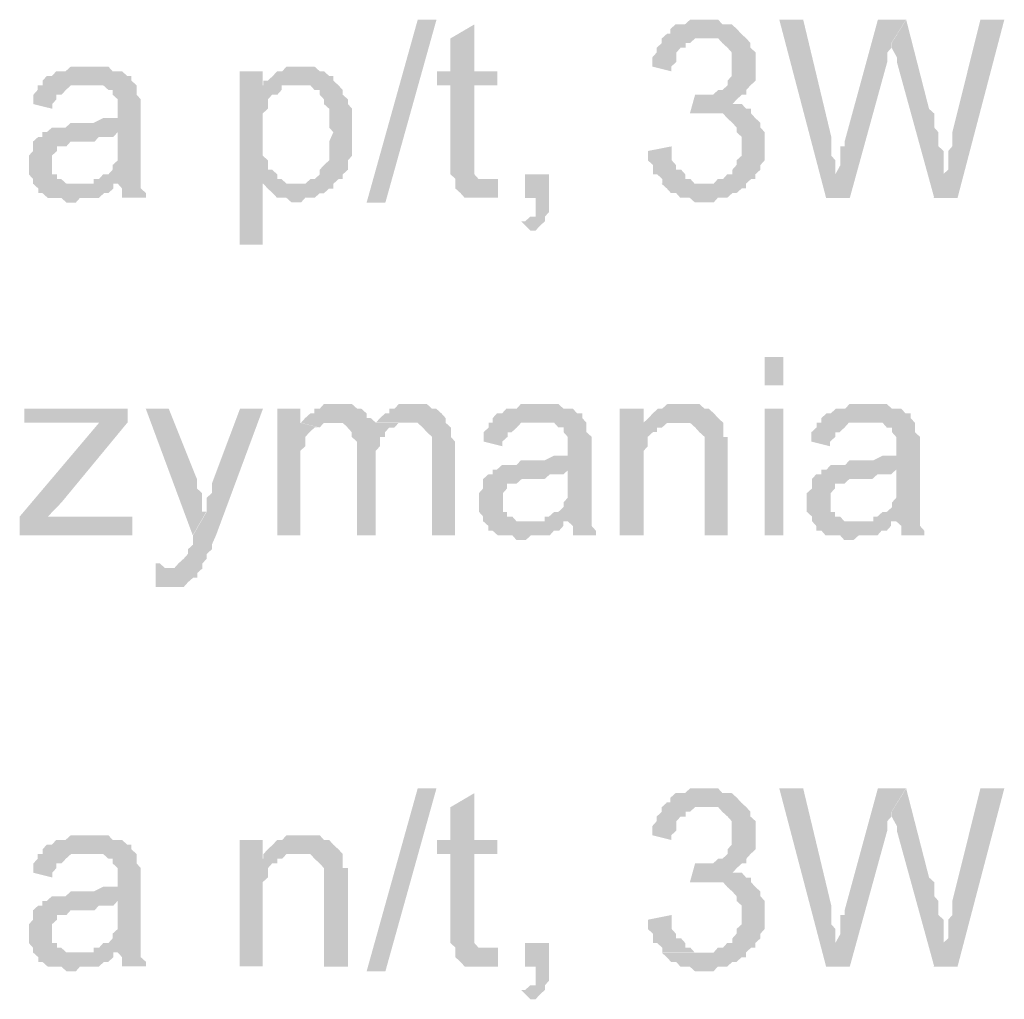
# Model space of a CAD drawing. Header units: millimetres. Extents: x -523 to 1404227, y -783705 to 1038705.
# Tile 144 of 256: x 403861 to 404750, y 233168 to 234053. Entities that reach past the tile are written whole.
import ezdxf

# ---------------------------------------------------------------- set-up
doc = ezdxf.new("R2010")
doc.units = ezdxf.units.MM
doc.linetypes.add('ACAD_ISO08W100', pattern=[36, 24, -3, 6, -3])
doc.layers.add('!!ELEKTRYKA', color=7, linetype='Continuous')

msp = doc.modelspace()

# ---------------------------------------------------------------- hatches: boundary and pattern name
at = {"layer": '!!ELEKTRYKA', "linetype": 'ACAD_ISO08W100'}
for points in [[(404272.02, 234048.39), (404250.38, 234035.69), (404250.38, 234006.06), (404238.15, 234006.06), (404238.15, 233993.36), (404250.38, 233993.36), (404250.38, 233925.62), (404250.38, 233925.62), (404250.38, 233917.15), (404250.38, 233912.92), (404255.09, 233908.68), (404284.25, 233908.68), (404280.49, 233908.68), (404275.79, 233908.68), (404275.79, 233908.68), (404272.02, 233912.92), (404272.02, 233912.92), (404272.02, 233917.15), (404272.02, 233925.62), (404272.02, 233993.36), (404292.72, 233993.36), (404292.72, 234006.06), (404272.02, 234006.06)], [(404478.99, 234052.62), (404475.23, 234052.62), (404470.54, 234052.62), (404466.78, 234052.62), (404462.08, 234048.39), (404458.32, 234048.39), (404453.63, 234048.39), (404448.93, 234044.16), (404448.93, 234039.93), (404448.93, 234039.93), (404445.17, 234039.93), (404478.99, 234035.7), (404483.69, 234035.7), (404487.45, 234035.7), (404492.15, 234035.7), (404495.9, 234031.48), (404500.6, 234027.25), (404500.6, 234027.25), (404504.36, 234023.02), (404504.36, 234018.7), (404504.36, 234014.47), (404504.36, 234010.24), (404504.36, 234010.24), (404504.36, 234006.02), (404504.36, 234001.79), (404500.6, 233997.56), (404500.6, 233993.33), (404495.9, 233989.1), (404495.9, 233989.1), (404492.15, 233989.1), (404487.45, 233984.88), (404483.69, 233984.88), (404478.99, 233984.88), (404475.23, 233984.88), (404512.82, 233984.88), (404517.51, 233984.88), (404517.51, 233989.1), (404521.27, 233993.33), (404521.27, 233993.33), (404525.97, 233997.56), (404525.97, 234001.79), (404525.97, 234006.02), (404525.97, 234010.24), (404525.97, 234014.47), (404525.97, 234018.7), (404525.97, 234023.02), (404521.27, 234027.25), (404521.27, 234031.48), (404521.27, 234031.48), (404517.51, 234035.7), (404512.82, 234039.93), (404512.82, 234039.93), (404509.06, 234044.16), (404504.36, 234048.39), (404500.6, 234048.39), (404495.9, 234048.39), (404492.15, 234052.62), (404487.45, 234052.62), (404483.69, 234052.62)], [(404568.89, 234052.6), (404547.3, 234052.6), (404589.55, 233891.67), (404598, 233912.89), (404598, 233917.11), (404598, 233921.34), (404598, 233925.56), (404594.24, 233929.79), (404594.24, 233934.01), (404594.24, 233938.24), (404594.24, 233942.46), (404594.24, 233946.78)], [(404661.67, 234052.58), (404636.32, 234052.58), (404606.29, 233942.57), (404606.29, 233942.57), (404606.29, 233938.25), (404602.53, 233938.25), (404602.53, 233934.02), (404602.53, 233925.58), (404602.53, 233921.35), (404597.84, 233912.9), (404589.39, 233891.69), (404610.98, 233891.69), (404644.77, 234014.47), (404644.77, 234014.47), (404644.77, 234018.69), (404644.77, 234022.92), (404648.53, 234027.23), (404648.53, 234031.46)], [(404661.87, 234052.61), (404648.73, 234031.41), (404648.73, 234031.41), (404648.73, 234027.19), (404648.73, 234027.19), (404653.43, 234018.74), (404653.43, 234014.52), (404687.2, 233891.7), (404695.65, 233912.9), (404695.65, 233917.12), (404695.65, 233921.35), (404695.65, 233925.57), (404695.65, 233929.79), (404695.65, 233934.01), (404690.96, 233938.33), (404690.96, 233942.55), (404690.96, 233946.77), (404690.96, 233951), (404687.2, 233955.22), (404687.2, 233959.44), (404687.2, 233967.89), (404682.51, 233972.11)], [(404750.48, 234052.59), (404728.9, 234052.59), (404703.57, 233951), (404703.57, 233942.55), (404703.57, 233938.33), (404699.82, 233934.02), (404699.82, 233929.8), (404699.82, 233925.57), (404699.82, 233921.35), (404699.82, 233917.13), (404695.13, 233912.91), (404686.69, 233891.71), (404708.26, 233891.71)], [(404445.9, 234039.92), (404441.21, 234035.69), (404441.21, 234031.47), (404436.51, 234027.24), (404436.51, 234022.91), (404432.75, 234018.69), (404432.75, 234014.46), (404432.75, 234010.23), (404449.66, 234006), (404449.66, 234010.23), (404454.36, 234014.46), (404454.36, 234018.69), (404454.36, 234022.91), (404458.12, 234027.24), (404462.82, 234027.24), (404462.82, 234031.47), (404466.57, 234031.47), (404471.27, 234035.69), (404475.03, 234035.69), (404479.73, 234035.69)], [(403924.52, 234010.27), (403919.81, 234010.27), (403916.04, 234010.27), (403911.32, 234010.27), (403907.55, 234010.27), (403902.83, 234006.03), (403899.06, 234006.03), (403894.35, 234006.03), (403890.57, 234001.78), (403885.86, 234001.78), (403882.09, 233997.54), (403882.09, 233993.39), (403919.81, 233993.39), (403924.52, 233993.39), (403928.29, 233993.39), (403933.01, 233993.39), (403936.78, 233993.39), (403941.5, 233989.15), (403945.27, 233989.15), (403945.27, 233984.9), (403945.27, 233984.9), (403949.98, 233980.66), (403949.98, 233976.42), (403949.98, 233972.17), (403949.98, 233972.17), (403949.98, 233963.69), (403945.27, 233963.69), (403941.5, 233963.69), (403941.5, 233963.69), (403936.78, 233963.69), (403928.29, 233959.44), (403924.52, 233959.44), (403919.81, 233959.44), (403916.04, 233959.44), (403907.55, 233959.44), (403902.83, 233955.2), (403899.06, 233955.2), (403899.06, 233955.2), (403894.35, 233955.2), (403890.57, 233955.2), (403885.86, 233951.05), (403949.98, 233951.05), (403949.98, 233942.56), (403949.98, 233938.32), (403949.98, 233934.08), (403949.98, 233929.83), (403949.98, 233925.59), (403945.27, 233921.35), (403945.27, 233921.35), (403945.27, 233917.1), (403941.5, 233912.95), (403936.78, 233912.95), (403933.01, 233908.71), (403928.29, 233908.71), (403928.29, 233904.47), (403949.98, 233904.47), (403949.98, 233904.47), (403953.76, 233900.22), (403953.76, 233895.98), (403953.76, 233891.74), (403975.44, 233891.74), (403975.44, 233891.74), (403975.44, 233895.98), (403970.73, 233900.22), (403970.73, 233904.47), (403970.73, 233908.71), (403970.73, 233908.71), (403970.73, 233912.95), (403970.73, 233917.1), (403970.73, 233921.35), (403970.73, 233925.59), (403970.73, 233934.08), (403970.73, 233938.32), (403970.73, 233967.93), (403970.73, 233967.93), (403970.73, 233972.17), (403970.73, 233976.42), (403970.73, 233980.66), (403966.96, 233984.9), (403966.96, 233984.9), (403966.96, 233989.15), (403966.96, 233993.39), (403962.24, 233997.54), (403962.24, 234001.78), (403958.47, 234001.78), (403953.76, 234006.03), (403949.98, 234006.03), (403945.27, 234006.03), (403941.5, 234010.27), (403936.78, 234010.27), (403933.01, 234010.27), (403928.29, 234010.27)], [(404115.42, 234010.23), (404110.71, 234010.23), (404106.94, 234010.23), (404102.23, 234010.23), (404098.46, 234005.99), (404093.76, 234005.99), (404093.76, 234005.99), (404089.99, 234001.75), (404085.28, 233997.52), (404081.51, 233997.52), (404110.71, 233993.28), (404115.42, 233993.28), (404119.18, 233993.28), (404123.89, 233993.28), (404127.66, 233989.04), (404132.37, 233989.04), (404132.37, 233984.8), (404136.14, 233980.66), (404136.14, 233976.42), (404140.84, 233972.18), (404140.84, 233972.18), (404140.84, 233963.71), (404140.84, 233959.47), (404140.84, 233955.23), (404144.61, 233950.99), (404144.61, 233950.99), (404140.84, 233942.52), (404140.84, 233938.28), (404140.84, 233934.04), (404140.84, 233929.8), (404140.84, 233925.56), (404136.14, 233921.33), (404136.14, 233921.33), (404132.37, 233917.09), (404132.37, 233912.85), (404127.66, 233908.61), (404123.89, 233908.61), (404119.18, 233904.37), (404115.42, 233904.37), (404110.71, 233904.37), (404081.51, 233904.37), (404085.28, 233900.14), (404085.28, 233900.14), (404089.99, 233895.9), (404093.76, 233891.75), (404093.76, 233891.75), (404098.46, 233891.75), (404102.23, 233891.75), (404106.94, 233887.52), (404110.71, 233887.52), (404110.71, 233887.52), (404115.42, 233887.52), (404119.18, 233891.75), (404123.89, 233891.75), (404127.66, 233891.75), (404132.37, 233895.9), (404136.14, 233895.9), (404140.84, 233900.14), (404144.61, 233900.14), (404144.61, 233904.37), (404149.32, 233908.61), (404153.09, 233908.61), (404153.09, 233912.85), (404157.8, 233917.09), (404157.8, 233921.33), (404157.8, 233925.56), (404161.56, 233929.8), (404161.56, 233934.04), (404161.56, 233938.28), (404161.56, 233942.52), (404161.56, 233946.75), (404161.56, 233950.99), (404161.56, 233950.99), (404161.56, 233955.23), (404161.56, 233959.47), (404161.56, 233963.71), (404161.56, 233967.94), (404161.56, 233972.18), (404157.8, 233976.42), (404157.8, 233980.66), (404157.8, 233980.66), (404153.09, 233984.8), (404153.09, 233989.04), (404149.32, 233993.28), (404144.61, 233997.52), (404144.61, 234001.75), (404140.84, 234001.75), (404140.84, 234001.75), (404136.14, 234005.99), (404132.37, 234005.99), (404127.66, 234010.23), (404123.89, 234010.23), (404119.18, 234010.23)], [(404080.84, 234006.01), (404060.12, 234006.01), (404060.12, 233849.37), (404080.84, 233849.37), (404080.84, 233904.47), (404110.98, 233904.47), (404106.27, 233904.47), (404102.51, 233904.47), (404097.8, 233908.62), (404094.03, 233908.62), (404094.03, 233912.85), (404089.32, 233917.09), (404085.55, 233917.09), (404085.55, 233921.33), (404085.55, 233925.57), (404080.84, 233929.81), (404080.84, 233934.05), (404080.84, 233938.29), (404080.84, 233942.52), (404080.84, 233951), (404080.84, 233951), (404080.84, 233955.24), (404080.84, 233959.48), (404080.84, 233963.72), (404080.84, 233967.96), (404085.55, 233972.19), (404085.55, 233976.43), (404085.55, 233980.67), (404089.32, 233984.82), (404094.03, 233984.82), (404097.8, 233989.05), (404097.8, 233993.29), (404080.84, 233993.29)], [(403882.29, 233993.38), (403877.58, 233993.38), (403877.58, 233989.13), (403873.81, 233984.89), (403873.81, 233980.65), (403873.81, 233976.4), (403890.78, 233972.16), (403890.78, 233976.4), (403894.55, 233980.65), (403894.55, 233984.89), (403899.27, 233984.89), (403903.04, 233989.13), (403903.04, 233989.13), (403907.76, 233993.38), (403911.53, 233993.38), (403916.24, 233993.38), (403920.02, 233993.38)], [(404081.51, 233997.52), (404081.51, 233993.28), (404098.46, 233993.28), (404102.23, 233993.28), (404106.94, 233993.28), (404110.71, 233993.28)], [(404471.26, 233984.85), (404466.56, 233967.94), (404471.26, 233967.94), (404475.02, 233967.94), (404479.71, 233967.94), (404483.47, 233967.94), (404521.99, 233972.17), (404517.29, 233972.17), (404513.53, 233976.4), (404508.83, 233976.4), (404505.08, 233976.4), (404508.83, 233980.63), (404513.53, 233984.85), (404475.02, 233984.85)], [(404521.83, 233972.19), (404483.31, 233967.96), (404483.31, 233967.96), (404488.01, 233967.96), (404491.77, 233967.96), (404496.46, 233967.96), (404500.22, 233963.73), (404504.92, 233959.5), (404504.92, 233959.5), (404508.68, 233955.27), (404508.68, 233951.05), (404513.38, 233946.72), (404513.38, 233942.5), (404513.38, 233938.27), (404513.38, 233938.27), (404513.38, 233934.04), (404513.38, 233929.81), (404508.68, 233925.58), (404508.68, 233921.36), (404504.92, 233917.13), (404504.92, 233912.9), (404500.22, 233912.9), (404496.46, 233908.67), (404491.77, 233908.67), (404488.01, 233904.44), (404483.31, 233904.44), (404479.55, 233904.44), (404441.03, 233904.44), (404445.73, 233900.22), (404445.73, 233900.22), (404449.49, 233895.99), (404454.18, 233895.99), (404457.94, 233891.76), (404462.64, 233891.76), (404466.4, 233891.76), (404471.1, 233887.53), (404474.85, 233887.53), (404479.55, 233887.53), (404483.31, 233887.53), (404488.01, 233887.53), (404491.77, 233891.76), (404496.46, 233891.76), (404500.22, 233891.76), (404504.92, 233895.99), (404508.68, 233895.99), (404513.38, 233900.22), (404517.13, 233900.22), (404517.13, 233904.44), (404517.13, 233904.44), (404521.83, 233908.67), (404525.59, 233908.67), (404525.59, 233912.9), (404530.29, 233917.13), (404530.29, 233921.36), (404534.05, 233925.58), (404534.05, 233929.81), (404534.05, 233934.04), (404534.05, 233938.27), (404534.05, 233938.27), (404534.05, 233946.72), (404534.05, 233951.05), (404530.29, 233955.27), (404530.29, 233959.5), (404530.29, 233959.5), (404525.59, 233963.73), (404525.59, 233963.73), (404521.83, 233967.96)], [(403886.64, 233951.03), (403881.93, 233951.03), (403881.93, 233946.78), (403878.15, 233946.78), (403873.44, 233942.54), (403873.44, 233938.29), (403873.44, 233934.05), (403869.67, 233929.81), (403869.67, 233925.56), (403869.67, 233921.32), (403869.67, 233921.32), (403869.67, 233917.17), (403869.67, 233912.93), (403873.44, 233908.68), (403873.44, 233904.44), (403878.15, 233900.19), (403878.15, 233900.19), (403878.15, 233895.95), (403881.93, 233895.95), (403886.64, 233891.71), (403890.41, 233891.71), (403895.13, 233891.71), (403898.9, 233891.71), (403903.62, 233887.46), (403907.39, 233887.46), (403912.11, 233887.46), (403915.88, 233891.71), (403920.59, 233891.71), (403924.37, 233891.71), (403929.08, 233891.71), (403932.85, 233891.71), (403937.57, 233895.95), (403941.34, 233895.95), (403946.06, 233900.19), (403946.06, 233904.44), (403912.11, 233904.44), (403912.11, 233904.44), (403907.39, 233904.44), (403903.62, 233904.44), (403898.9, 233908.68), (403895.13, 233908.68), (403895.13, 233912.93), (403890.41, 233912.93), (403890.41, 233917.17), (403890.41, 233921.32), (403890.41, 233925.56), (403890.41, 233929.81), (403895.13, 233934.05), (403895.13, 233934.05), (403895.13, 233938.29), (403898.9, 233938.29), (403903.62, 233938.29), (403907.39, 233942.54), (403912.11, 233942.54), (403915.88, 233942.54), (403920.59, 233942.54), (403924.37, 233942.54), (403929.08, 233942.54), (403932.85, 233946.78), (403937.57, 233946.78), (403941.34, 233946.78), (403946.06, 233946.78), (403949.83, 233951.03)], [(404450.22, 233938.25), (404428.61, 233934.02), (404428.61, 233929.79), (404428.61, 233925.56), (404433.31, 233921.34), (404433.31, 233917.11), (404433.31, 233912.88), (404437.07, 233912.88), (404441.76, 233908.65), (404441.76, 233904.42), (404479.35, 233904.42), (404475.59, 233904.42), (404470.89, 233904.42), (404467.13, 233908.65), (404462.44, 233908.65), (404462.44, 233912.88), (404462.44, 233912.88), (404458.68, 233917.11), (404453.98, 233917.11), (404453.98, 233921.34), (404450.22, 233925.56), (404450.22, 233929.79)], [(404339.45, 233912.87), (404317.82, 233912.87), (404317.82, 233891.71), (404327.22, 233891.71), (404327.22, 233887.48), (404327.22, 233883.25), (404327.22, 233879.01), (404327.22, 233874.78), (404322.52, 233874.78), (404317.82, 233870.55), (404314.06, 233870.55), (404322.52, 233862.09), (404322.52, 233862.09), (404327.22, 233862.09), (404330.99, 233866.32), (404330.99, 233866.32), (404335.69, 233870.55), (404335.69, 233874.78), (404339.45, 233879.01), (404339.45, 233883.25), (404339.45, 233887.48), (404339.45, 233891.71)], [(404293.28, 233908.71), (404288.58, 233908.71), (404284.82, 233908.71), (404254.72, 233908.71), (404254.72, 233904.48), (404254.72, 233904.48), (404254.72, 233900.25), (404259.42, 233896.01), (404263.18, 233891.78), (404267.89, 233891.78), (404267.89, 233891.78), (404276.35, 233891.78), (404280.11, 233891.78), (404280.11, 233891.78), (404284.82, 233891.78), (404288.58, 233891.78), (404293.28, 233891.78)], [(403958.89, 233701.19), (403865.53, 233701.19), (403865.53, 233688.55), (403911.74, 233688.55), (403916.45, 233688.55), (403920.23, 233688.55), (403924.94, 233688.55), (403928.71, 233688.55), (403933.43, 233688.55), (403958.89, 233688.55)], [(403995.98, 233701.25), (403975.24, 233701.25), (404017.65, 233586.93), (404029.91, 233608.14), (404026.14, 233608.14), (404026.14, 233616.52), (404026.14, 233620.76), (404026.14, 233625), (404021.42, 233629.25), (404021.42, 233633.49), (404021.42, 233637.73)], [(404081.07, 233701.26), (404060.34, 233701.26), (404034.9, 233633.51), (404034.9, 233633.51), (404034.9, 233629.27), (404034.9, 233625.03), (404030.19, 233620.79), (404030.19, 233616.55), (404030.19, 233612.3), (404030.19, 233608.06), (404017.94, 233586.96), (404017.94, 233586.96), (404017.94, 233582.72), (404017.94, 233578.48), (404013.23, 233574.24), (404013.23, 233569.99), (404009.46, 233565.75), (404009.46, 233565.75), (404009.46, 233565.75), (404004.75, 233561.51), (404004.75, 233561.51), (404000.98, 233557.27), (403992.5, 233557.27), (404026.42, 233557.27), (404026.42, 233561.51), (404026.42, 233561.51), (404030.19, 233565.75), (404030.19, 233569.99), (404034.9, 233574.24), (404034.9, 233578.48), (404038.67, 233586.96)], [(404114.65, 233701.18), (404093.93, 233701.18), (404093.93, 233586.95), (404114.65, 233586.95), (404114.65, 233646.19), (404114.65, 233650.42), (404114.65, 233654.66), (404114.65, 233658.9), (404114.65, 233663.14), (404119.36, 233667.37), (404119.36, 233671.61), (404119.36, 233675.85), (404123.13, 233680.09), (404123.13, 233680.09), (404127.83, 233684.33), (404131.6, 233684.33), (404114.65, 233688.56)], [(404149.22, 233705.44), (404144.51, 233705.44), (404140.75, 233705.44), (404136.04, 233705.44), (404132.27, 233701.21), (404127.57, 233701.21), (404127.57, 233696.97), (404123.8, 233696.97), (404119.09, 233692.73), (404115.33, 233688.5), (404144.51, 233688.5), (404144.51, 233688.5), (404149.22, 233688.5), (404152.99, 233688.5), (404157.7, 233684.26), (404183.12, 233684.26), (404183.12, 233688.5), (404178.41, 233692.73), (404174.64, 233692.73), (404174.64, 233696.97), (404169.94, 233701.21), (404169.94, 233701.21), (404166.17, 233701.21), (404161.46, 233705.44), (404157.7, 233705.44), (404152.99, 233705.44)], [(404216.83, 233705.48), (404212.13, 233705.48), (404208.36, 233705.48), (404203.66, 233705.48), (404199.89, 233701.24), (404195.19, 233701.24), (404195.19, 233697.01), (404191.42, 233697.01), (404186.71, 233692.77), (404182.95, 233688.54), (404212.13, 233688.54), (404216.83, 233688.54), (404220.6, 233688.54), (404225.3, 233684.3), (404225.3, 233684.3), (404229.07, 233680.07), (404233.77, 233675.83), (404233.77, 233675.83), (404233.77, 233671.6), (404233.77, 233667.36), (404233.77, 233658.89), (404233.77, 233586.89), (404254.48, 233586.89), (404254.48, 233667.36), (404254.48, 233667.36), (404254.48, 233671.6), (404250.71, 233675.83), (404250.71, 233684.3), (404250.71, 233684.3), (404246.01, 233688.54), (404246.01, 233692.77), (404242.24, 233697.01), (404242.24, 233697.01), (404237.54, 233701.24), (404233.77, 233701.24), (404229.07, 233705.48), (404225.3, 233705.48), (404220.6, 233705.48)], [(404330.85, 233705.49), (404327.09, 233705.49), (404322.39, 233705.49), (404318.62, 233705.49), (404313.92, 233705.49), (404310.16, 233701.26), (404305.46, 233701.26), (404300.75, 233701.26), (404296.99, 233697.02), (404292.29, 233697.02), (404288.53, 233692.79), (404288.53, 233688.56), (404327.09, 233688.56), (404330.85, 233688.56), (404335.55, 233688.56), (404339.31, 233688.56), (404344.02, 233688.56), (404347.78, 233684.33), (404352.48, 233684.33), (404352.48, 233680.09), (404352.48, 233680.09), (404356.24, 233675.86), (404356.24, 233671.63), (404356.24, 233667.4), (404356.24, 233667.4), (404356.24, 233658.93), (404352.48, 233658.93), (404347.78, 233658.93), (404347.78, 233658.93), (404344.02, 233658.93), (404335.55, 233654.7), (404330.85, 233654.7), (404327.09, 233654.7), (404322.39, 233654.7), (404313.92, 233654.7), (404310.16, 233650.47), (404305.46, 233650.47), (404305.46, 233650.47), (404300.75, 233650.47), (404296.99, 233650.47), (404292.29, 233646.24), (404356.24, 233646.24), (404356.24, 233637.77), (404356.24, 233633.54), (404356.24, 233629.31), (404356.24, 233625.07), (404356.24, 233620.84), (404352.48, 233616.61), (404352.48, 233616.61), (404352.48, 233612.38), (404347.78, 233608.05), (404344.02, 233608.05), (404339.31, 233603.82), (404335.55, 233603.82), (404335.55, 233599.59), (404356.24, 233599.59), (404356.24, 233599.59), (404360.95, 233595.35), (404360.95, 233591.12), (404360.95, 233586.89), (404381.64, 233586.89), (404381.64, 233586.89), (404381.64, 233591.12), (404377.88, 233595.35), (404377.88, 233599.59), (404377.88, 233603.82), (404377.88, 233603.82), (404377.88, 233608.05), (404377.88, 233612.38), (404377.88, 233616.61), (404377.88, 233620.84), (404377.88, 233629.31), (404377.88, 233633.54), (404377.88, 233663.17), (404377.88, 233663.17), (404377.88, 233667.4), (404377.88, 233671.63), (404377.88, 233675.86), (404373.17, 233680.09), (404373.17, 233680.09), (404373.17, 233684.33), (404373.17, 233688.56), (404369.41, 233692.79), (404369.41, 233697.02), (404364.71, 233697.02), (404360.95, 233701.26), (404356.24, 233701.26), (404352.48, 233701.26), (404347.78, 233705.49), (404344.02, 233705.49), (404339.31, 233705.49), (404335.55, 233705.49)], [(404424.69, 233701.24), (404403.08, 233701.24), (404403.08, 233586.96), (404424.69, 233586.96), (404424.69, 233650.4), (404424.69, 233654.63), (404424.69, 233658.85), (404424.69, 233663.08), (404428.45, 233667.31), (404428.45, 233671.54), (404428.45, 233675.77), (404433.15, 233680.09), (404433.15, 233680.09), (404436.91, 233680.09), (404436.91, 233684.32), (404441.61, 233684.32), (404424.69, 233684.32)], [(404458.3, 233705.39), (404458.3, 233705.39), (404454.54, 233705.39), (404449.84, 233705.39), (404446.08, 233705.39), (404441.38, 233701.16), (404437.62, 233701.16), (404432.92, 233696.94), (404432.92, 233696.94), (404429.17, 233692.71), (404424.47, 233688.48), (404454.54, 233688.48), (404458.3, 233688.48), (404462.99, 233688.48), (404466.75, 233688.48), (404471.45, 233684.25), (404471.45, 233684.25), (404475.21, 233680.02), (404479.91, 233675.79), (404479.91, 233675.79), (404479.91, 233671.57), (404479.91, 233667.34), (404479.91, 233663.11), (404479.91, 233658.88), (404479.91, 233586.9), (404500.58, 233586.9), (404500.58, 233658.88), (404500.58, 233658.88), (404500.58, 233667.34), (404500.58, 233671.57), (404500.58, 233675.79), (404496.82, 233675.79), (404496.82, 233680.02), (404496.82, 233684.25), (404496.82, 233688.48), (404492.12, 233692.71), (404492.12, 233692.71), (404488.37, 233696.94), (404483.67, 233701.16), (404479.91, 233701.16), (404479.91, 233701.16), (404475.21, 233705.39), (404471.45, 233705.39), (404462.99, 233705.39)], [(404627.49, 233705.45), (404623.74, 233705.45), (404619.04, 233705.45), (404615.29, 233705.45), (404610.59, 233705.45), (404606.84, 233701.23), (404602.15, 233701.23), (404598.39, 233701.23), (404593.7, 233697), (404589.94, 233697), (404585.25, 233692.78), (404585.25, 233688.55), (404623.74, 233688.55), (404627.49, 233688.55), (404632.18, 233688.55), (404635.94, 233688.55), (404640.63, 233688.55), (404644.39, 233684.24), (404649.08, 233684.24), (404649.08, 233680.01), (404649.08, 233680.01), (404652.83, 233675.79), (404652.83, 233671.56), (404652.83, 233667.34), (404652.83, 233667.34), (404652.83, 233658.89), (404649.08, 233658.89), (404644.39, 233658.89), (404644.39, 233658.89), (404640.63, 233658.89), (404632.18, 233654.67), (404627.49, 233654.67), (404623.74, 233654.67), (404619.04, 233654.67), (404610.59, 233654.67), (404606.84, 233650.44), (404602.15, 233650.44), (404602.15, 233650.44), (404598.39, 233650.44), (404593.7, 233650.44), (404589.94, 233646.22), (404652.83, 233646.22), (404652.83, 233637.68), (404652.83, 233633.45), (404652.83, 233629.23), (404652.83, 233625), (404652.83, 233620.78), (404649.08, 233616.56), (404649.08, 233616.56), (404649.08, 233612.33), (404644.39, 233608.11), (404640.63, 233608.11), (404635.94, 233603.88), (404632.18, 233603.88), (404632.18, 233599.57), (404652.83, 233599.57), (404652.83, 233599.57), (404657.53, 233595.34), (404657.53, 233591.12), (404657.53, 233586.89), (404678.18, 233586.89), (404678.18, 233586.89), (404678.18, 233591.12), (404674.42, 233595.34), (404674.42, 233599.57), (404674.42, 233603.88), (404674.42, 233603.88), (404674.42, 233608.11), (404674.42, 233612.33), (404674.42, 233616.56), (404674.42, 233620.78), (404674.42, 233629.23), (404674.42, 233633.45), (404674.42, 233663.12), (404674.42, 233663.12), (404674.42, 233667.34), (404674.42, 233671.56), (404674.42, 233675.79), (404669.73, 233680.01), (404669.73, 233680.01), (404669.73, 233684.24), (404669.73, 233688.55), (404665.98, 233692.78), (404665.98, 233697), (404661.28, 233697), (404657.53, 233701.23), (404652.83, 233701.23), (404649.08, 233701.23), (404644.39, 233705.45), (404640.63, 233705.45), (404635.94, 233705.45), (404632.18, 233705.45)], [(403958.53, 233688.54), (403933.06, 233688.54), (403861.39, 233603.85), (403861.39, 233586.87), (403886.85, 233603.85), (403899.11, 233616.58)], [(404115.33, 233688.5), (404115.33, 233688.5), (404132.27, 233684.26), (404136.04, 233688.5), (404140.75, 233688.5), (404144.51, 233688.5)], [(404182.83, 233688.5), (404182.83, 233684.26), (404157.42, 233684.26), (404161.18, 233680.03), (404161.18, 233680.03), (404161.18, 233675.79), (404165.89, 233671.55), (404165.89, 233667.32), (404165.89, 233663.08), (404165.89, 233586.93), (404182.83, 233586.93), (404182.83, 233654.7), (404182.83, 233654.7), (404182.83, 233663.08), (404186.6, 233667.32), (404186.6, 233671.55), (404186.6, 233675.79), (404191.31, 233675.79), (404191.31, 233680.03), (404191.31, 233680.03), (404195.07, 233684.26), (404199.78, 233684.26), (404203.54, 233688.5), (404208.25, 233688.5), (404212.01, 233688.5)], [(404288.71, 233688.53), (404284.95, 233688.53), (404284.95, 233684.3), (404280.25, 233680.07), (404280.25, 233675.83), (404280.25, 233671.6), (404297.18, 233667.37), (404297.18, 233671.6), (404301.88, 233675.83), (404301.88, 233680.07), (404305.64, 233680.07), (404310.34, 233684.3), (404310.34, 233684.3), (404314.11, 233688.53), (404318.81, 233688.53), (404322.57, 233688.53), (404327.27, 233688.53)], [(404424.47, 233688.48), (404424.47, 233684.25), (404441.38, 233684.25), (404446.08, 233688.48), (404449.84, 233688.48), (404454.54, 233688.48)], [(404584.73, 233688.57), (404580.97, 233688.57), (404580.97, 233684.35), (404576.28, 233680.03), (404576.28, 233675.81), (404576.28, 233671.58), (404593.18, 233667.36), (404593.18, 233671.58), (404597.87, 233675.81), (404597.87, 233680.03), (404601.63, 233680.03), (404606.32, 233684.35), (404606.32, 233684.35), (404610.07, 233688.57), (404614.77, 233688.57), (404618.52, 233688.57), (404623.22, 233688.57)], [(404293.04, 233646.19), (404288.33, 233646.19), (404288.33, 233641.96), (404284.57, 233641.96), (404279.87, 233637.73), (404279.87, 233633.49), (404279.87, 233629.26), (404276.11, 233625.03), (404276.11, 233620.8), (404276.11, 233616.56), (404276.11, 233616.56), (404276.11, 233612.33), (404276.11, 233608.1), (404279.87, 233603.87), (404279.87, 233599.63), (404284.57, 233595.4), (404284.57, 233595.4), (404284.57, 233591.17), (404288.33, 233591.17), (404293.04, 233586.94), (404297.74, 233586.94), (404301.5, 233586.94), (404306.21, 233586.94), (404309.97, 233582.7), (404314.67, 233582.7), (404318.43, 233582.7), (404323.14, 233586.94), (404326.9, 233586.94), (404331.6, 233586.94), (404335.36, 233586.94), (404340.07, 233586.94), (404343.83, 233591.17), (404348.53, 233591.17), (404352.29, 233595.4), (404352.29, 233599.63), (404318.43, 233599.63), (404318.43, 233599.63), (404314.67, 233599.63), (404309.97, 233599.63), (404306.21, 233603.87), (404301.5, 233603.87), (404301.5, 233608.1), (404297.74, 233608.1), (404297.74, 233612.33), (404297.74, 233616.56), (404297.74, 233620.8), (404297.74, 233625.03), (404301.5, 233629.26), (404301.5, 233629.26), (404301.5, 233633.49), (404306.21, 233633.49), (404309.97, 233633.49), (404314.67, 233637.73), (404318.43, 233637.73), (404323.14, 233637.73), (404326.9, 233637.73), (404331.6, 233637.73), (404335.36, 233637.73), (404340.07, 233641.96), (404343.83, 233641.96), (404348.53, 233641.96), (404352.29, 233641.96), (404357, 233646.19)], [(404589.04, 233646.22), (404585.28, 233646.22), (404585.28, 233642), (404580.59, 233642), (404576.83, 233637.77), (404576.83, 233633.46), (404576.83, 233629.23), (404572.14, 233625.01), (404572.14, 233620.78), (404572.14, 233616.56), (404572.14, 233616.56), (404572.14, 233612.33), (404572.14, 233608.11), (404576.83, 233603.88), (404576.83, 233599.66), (404580.59, 233595.44), (404580.59, 233595.44), (404580.59, 233591.21), (404585.28, 233591.21), (404589.04, 233586.89), (404593.73, 233586.89), (404597.49, 233586.89), (404602.18, 233586.89), (404605.93, 233582.67), (404610.63, 233582.67), (404614.38, 233582.67), (404619.08, 233586.89), (404622.83, 233586.89), (404627.53, 233586.89), (404631.28, 233586.89), (404635.97, 233586.89), (404639.73, 233591.21), (404644.42, 233591.21), (404648.18, 233595.44), (404648.18, 233599.66), (404614.38, 233599.66), (404614.38, 233599.66), (404610.63, 233599.66), (404605.93, 233599.66), (404602.18, 233603.88), (404597.49, 233603.88), (404597.49, 233608.11), (404593.73, 233608.11), (404593.73, 233612.33), (404593.73, 233616.56), (404593.73, 233620.78), (404593.73, 233625.01), (404597.49, 233629.23), (404597.49, 233629.23), (404597.49, 233633.46), (404602.18, 233633.46), (404605.93, 233633.46), (404610.63, 233637.77), (404614.38, 233637.77), (404619.08, 233637.77), (404622.83, 233637.77), (404627.53, 233637.77), (404631.28, 233637.77), (404635.97, 233642), (404639.73, 233642), (404644.42, 233642), (404648.18, 233642), (404652.87, 233646.22)], [(403963.24, 233603.85), (403912.31, 233603.85), (403907.6, 233603.85), (403903.83, 233603.85), (403899.11, 233603.85), (403895.34, 233603.85), (403890.62, 233603.85), (403886.85, 233603.85), (403861.39, 233586.87), (403963.24, 233586.87)], [(403984.22, 233561.48), (403984.22, 233540.37), (403987.98, 233540.37), (403992.7, 233540.37), (403996.47, 233540.37), (404001.18, 233540.37), (404004.95, 233540.37), (404009.66, 233540.37), (404013.43, 233544.61), (404013.43, 233544.61), (404018.14, 233548.76), (404021.91, 233548.76), (404021.91, 233553), (404026.62, 233557.24), (403992.7, 233557.24), (403992.7, 233557.24), (403987.98, 233561.48)], [(404272.02, 233354.08), (404250.38, 233341.37), (404250.38, 233311.74), (404238.15, 233311.74), (404238.15, 233299.04), (404250.38, 233299.04), (404250.38, 233231.3), (404250.38, 233231.3), (404250.38, 233222.83), (404250.38, 233218.6), (404255.09, 233214.36), (404284.25, 233214.36), (404280.49, 233214.36), (404275.79, 233214.36), (404275.79, 233214.36), (404272.02, 233218.6), (404272.02, 233218.6), (404272.02, 233222.83), (404272.02, 233231.3), (404272.02, 233299.04), (404292.72, 233299.04), (404292.72, 233311.74), (404272.02, 233311.74)], [(404478.99, 233358.3), (404475.23, 233358.3), (404470.54, 233358.3), (404466.78, 233358.3), (404462.08, 233354.07), (404458.32, 233354.07), (404453.63, 233354.07), (404448.93, 233349.84), (404448.93, 233345.61), (404448.93, 233345.61), (404445.17, 233345.61), (404478.99, 233341.38), (404483.69, 233341.38), (404487.45, 233341.38), (404492.15, 233341.38), (404495.9, 233337.16), (404500.6, 233332.93), (404500.6, 233332.93), (404504.36, 233328.7), (404504.36, 233324.47), (404504.36, 233320.24), (404504.36, 233316.02), (404504.36, 233316.02), (404504.36, 233311.79), (404504.36, 233307.56), (404500.6, 233303.33), (404500.6, 233299.01), (404495.9, 233294.78), (404495.9, 233294.78), (404492.15, 233294.78), (404487.45, 233290.56), (404483.69, 233290.56), (404478.99, 233290.56), (404475.23, 233290.56), (404512.82, 233290.56), (404517.51, 233290.56), (404517.51, 233294.78), (404521.27, 233299.01), (404521.27, 233299.01), (404525.97, 233303.33), (404525.97, 233307.56), (404525.97, 233311.79), (404525.97, 233316.02), (404525.97, 233320.24), (404525.97, 233324.47), (404525.97, 233328.7), (404521.27, 233332.93), (404521.27, 233337.16), (404521.27, 233337.16), (404517.51, 233341.38), (404512.82, 233345.61), (404512.82, 233345.61), (404509.06, 233349.84), (404504.36, 233354.07), (404500.6, 233354.07), (404495.9, 233354.07), (404492.15, 233358.3), (404487.45, 233358.3), (404483.69, 233358.3)], [(404568.89, 233358.27), (404547.3, 233358.27), (404589.55, 233197.43), (404598, 233218.56), (404598, 233222.78), (404598, 233227.01), (404598, 233231.33), (404594.24, 233235.55), (404594.24, 233239.78), (404594.24, 233244), (404594.24, 233248.23), (404594.24, 233252.45)], [(404661.67, 233358.35), (404636.32, 233358.35), (404606.29, 233248.24), (404606.29, 233248.24), (404606.29, 233244.02), (404602.53, 233244.02), (404602.53, 233239.79), (404602.53, 233231.35), (404602.53, 233227.03), (404597.84, 233218.58), (404589.39, 233197.46), (404610.98, 233197.46), (404644.77, 233320.24), (404644.77, 233320.24), (404644.77, 233324.46), (404644.77, 233328.69), (404648.53, 233332.91), (404648.53, 233337.13)], [(404661.87, 233358.28), (404648.73, 233337.17), (404648.73, 233337.17), (404648.73, 233332.94), (404648.73, 233332.94), (404653.43, 233324.41), (404653.43, 233320.18), (404687.2, 233197.45), (404695.65, 233218.57), (404695.65, 233222.79), (404695.65, 233227.1), (404695.65, 233231.33), (404695.65, 233235.55), (404695.65, 233239.77), (404690.96, 233243.99), (404690.96, 233248.22), (404690.96, 233252.44), (404690.96, 233256.66), (404687.2, 233260.98), (404687.2, 233265.2), (404687.2, 233273.64), (404682.51, 233277.87)], [(404750.48, 233358.33), (404728.9, 233358.33), (404703.57, 233256.74), (404703.57, 233248.2), (404703.57, 233243.98), (404699.82, 233239.76), (404699.82, 233235.54), (404699.82, 233231.32), (404699.82, 233227.1), (404699.82, 233222.87), (404695.13, 233218.65), (404686.69, 233197.45), (404708.26, 233197.45)], [(404445.9, 233345.64), (404441.21, 233341.41), (404441.21, 233337.18), (404436.51, 233332.86), (404436.51, 233328.63), (404432.75, 233324.4), (404432.75, 233320.18), (404432.75, 233315.95), (404449.66, 233311.72), (404449.66, 233315.95), (404454.36, 233320.18), (404454.36, 233324.4), (404454.36, 233328.63), (404458.12, 233332.86), (404462.82, 233332.86), (404462.82, 233337.18), (404466.57, 233337.18), (404471.27, 233341.41), (404475.03, 233341.41), (404479.73, 233341.41)], [(403924.52, 233316.04), (403919.81, 233316.04), (403916.04, 233316.04), (403911.32, 233316.04), (403907.55, 233316.04), (403902.83, 233311.79), (403899.06, 233311.79), (403894.35, 233311.79), (403890.57, 233307.55), (403885.86, 233307.55), (403882.09, 233303.31), (403882.09, 233299.06), (403919.81, 233299.06), (403924.52, 233299.06), (403928.29, 233299.06), (403933.01, 233299.06), (403936.78, 233299.06), (403941.5, 233294.82), (403945.27, 233294.82), (403945.27, 233290.58), (403945.27, 233290.58), (403949.98, 233286.33), (403949.98, 233282.09), (403949.98, 233277.85), (403949.98, 233277.85), (403949.98, 233269.45), (403945.27, 233269.45), (403941.5, 233269.45), (403941.5, 233269.45), (403936.78, 233269.45), (403928.29, 233265.21), (403924.52, 233265.21), (403919.81, 233265.21), (403916.04, 233265.21), (403907.55, 233265.21), (403902.83, 233260.97), (403899.06, 233260.97), (403899.06, 233260.97), (403894.35, 233260.97), (403890.57, 233260.97), (403885.86, 233256.72), (403949.98, 233256.72), (403949.98, 233248.24), (403949.98, 233243.99), (403949.98, 233239.75), (403949.98, 233235.6), (403949.98, 233231.36), (403945.27, 233227.11), (403945.27, 233227.11), (403945.27, 233222.87), (403941.5, 233218.63), (403936.78, 233218.63), (403933.01, 233214.38), (403928.29, 233214.38), (403928.29, 233210.14), (403949.98, 233210.14), (403949.98, 233210.14), (403953.76, 233205.89), (403953.76, 233201.65), (403953.76, 233197.5), (403975.44, 233197.5), (403975.44, 233197.5), (403975.44, 233201.65), (403970.73, 233205.89), (403970.73, 233210.14), (403970.73, 233214.38), (403970.73, 233214.38), (403970.73, 233218.63), (403970.73, 233222.87), (403970.73, 233227.11), (403970.73, 233231.36), (403970.73, 233239.75), (403970.73, 233243.99), (403970.73, 233273.7), (403970.73, 233273.7), (403970.73, 233277.85), (403970.73, 233282.09), (403970.73, 233286.33), (403966.96, 233290.58), (403966.96, 233290.58), (403966.96, 233294.82), (403966.96, 233299.06), (403962.24, 233303.31), (403962.24, 233307.55), (403958.47, 233307.55), (403953.76, 233311.79), (403949.98, 233311.79), (403945.27, 233311.79), (403941.5, 233316.04), (403936.78, 233316.04), (403933.01, 233316.04), (403928.29, 233316.04)], [(404115.42, 233315.96), (404115.42, 233315.96), (404110.71, 233315.96), (404106.94, 233315.96), (404102.23, 233315.96), (404098.46, 233311.72), (404093.76, 233311.72), (404089.99, 233307.48), (404089.99, 233307.48), (404085.28, 233303.24), (404081.51, 233299), (404110.71, 233299), (404115.42, 233299), (404119.18, 233299), (404123.89, 233299), (404127.66, 233294.77), (404127.66, 233294.77), (404132.37, 233290.53), (404136.14, 233286.29), (404136.14, 233286.29), (404136.14, 233282.05), (404136.14, 233277.91), (404136.14, 233273.67), (404136.14, 233269.43), (404136.14, 233197.39), (404157.8, 233197.39), (404157.8, 233269.43), (404157.8, 233269.43), (404157.8, 233277.91), (404157.8, 233282.05), (404157.8, 233286.29), (404153.09, 233286.29), (404153.09, 233290.53), (404153.09, 233294.77), (404153.09, 233299), (404149.32, 233303.24), (404149.32, 233303.24), (404144.61, 233307.48), (404140.84, 233311.72), (404136.14, 233311.72), (404136.14, 233311.72), (404132.37, 233315.96), (404127.66, 233315.96), (404119.18, 233315.96)], [(404080.84, 233311.73), (404060.12, 233311.73), (404060.12, 233197.48), (404080.84, 233197.48), (404080.84, 233260.96), (404080.84, 233265.2), (404080.84, 233269.44), (404080.84, 233273.68), (404085.55, 233277.92), (404085.55, 233282.16), (404085.55, 233286.3), (404089.32, 233290.54), (404089.32, 233290.54), (404094.03, 233290.54), (404094.03, 233294.78), (404097.8, 233294.78), (404080.84, 233294.78)], [(403882.29, 233299.01), (403877.58, 233299.01), (403877.58, 233294.77), (403873.81, 233290.62), (403873.81, 233286.37), (403873.81, 233282.13), (403890.78, 233277.89), (403890.78, 233282.13), (403894.55, 233286.37), (403894.55, 233290.62), (403899.27, 233290.62), (403903.04, 233294.77), (403903.04, 233294.77), (403907.76, 233299.01), (403911.53, 233299.01), (403916.24, 233299.01), (403920.02, 233299.01)], [(404081.51, 233299), (404081.51, 233294.77), (404098.46, 233294.77), (404102.23, 233299), (404106.94, 233299), (404110.71, 233299)], [(404471.26, 233290.54), (404466.56, 233273.63), (404471.26, 233273.63), (404475.02, 233273.63), (404479.71, 233273.63), (404483.47, 233273.63), (404521.99, 233277.85), (404517.29, 233277.85), (404513.53, 233282.08), (404508.83, 233282.08), (404505.08, 233282.08), (404508.83, 233286.31), (404513.53, 233290.54), (404475.02, 233290.54)], [(404521.83, 233277.85), (404483.31, 233273.62), (404483.31, 233273.62), (404488.01, 233273.62), (404491.77, 233273.62), (404496.46, 233273.62), (404500.22, 233269.39), (404504.92, 233265.16), (404504.92, 233265.16), (404508.68, 233260.94), (404508.68, 233256.71), (404513.38, 233252.48), (404513.38, 233248.25), (404513.38, 233244.02), (404513.38, 233244.02), (404513.38, 233239.79), (404513.38, 233235.57), (404508.68, 233231.34), (404508.68, 233227.11), (404504.92, 233222.88), (404504.92, 233218.65), (404500.22, 233218.65), (404496.46, 233214.43), (404491.77, 233214.43), (404488.01, 233210.1), (404483.31, 233210.1), (404479.55, 233210.1), (404441.03, 233210.1), (404445.73, 233205.88), (404445.73, 233205.88), (404449.49, 233201.65), (404454.18, 233201.65), (404457.94, 233197.42), (404462.64, 233197.42), (404466.4, 233197.42), (404471.1, 233193.19), (404474.85, 233193.19), (404479.55, 233193.19), (404483.31, 233193.19), (404488.01, 233193.19), (404491.77, 233197.42), (404496.46, 233197.42), (404500.22, 233197.42), (404504.92, 233201.65), (404508.68, 233201.65), (404513.38, 233205.88), (404517.13, 233205.88), (404517.13, 233210.1), (404517.13, 233210.1), (404521.83, 233214.43), (404525.59, 233214.43), (404525.59, 233218.65), (404530.29, 233222.88), (404530.29, 233227.11), (404534.05, 233231.34), (404534.05, 233235.57), (404534.05, 233239.79), (404534.05, 233244.02), (404534.05, 233244.02), (404534.05, 233252.48), (404534.05, 233256.71), (404530.29, 233260.94), (404530.29, 233265.16), (404530.29, 233265.16), (404525.59, 233269.39), (404525.59, 233269.39), (404521.83, 233273.62)], [(403886.64, 233256.74), (403881.93, 233256.74), (403881.93, 233252.49), (403878.15, 233252.49), (403873.44, 233248.25), (403873.44, 233244.01), (403873.44, 233239.76), (403869.67, 233235.52), (403869.67, 233231.27), (403869.67, 233227.03), (403869.67, 233227.03), (403869.67, 233222.88), (403869.67, 233218.64), (403873.44, 233214.39), (403873.44, 233210.15), (403878.15, 233205.91), (403878.15, 233205.91), (403878.15, 233201.66), (403881.93, 233201.66), (403886.64, 233197.42), (403890.41, 233197.42), (403895.13, 233197.42), (403898.9, 233197.42), (403903.62, 233193.17), (403907.39, 233193.17), (403912.11, 233193.17), (403915.88, 233197.42), (403920.59, 233197.42), (403924.37, 233197.42), (403929.08, 233197.42), (403932.85, 233197.42), (403937.57, 233201.66), (403941.34, 233201.66), (403946.06, 233205.91), (403946.06, 233210.15), (403912.11, 233210.15), (403912.11, 233210.15), (403907.39, 233210.15), (403903.62, 233210.15), (403898.9, 233214.39), (403895.13, 233214.39), (403895.13, 233218.64), (403890.41, 233218.64), (403890.41, 233222.88), (403890.41, 233227.03), (403890.41, 233231.27), (403890.41, 233235.52), (403895.13, 233239.76), (403895.13, 233239.76), (403895.13, 233244.01), (403898.9, 233244.01), (403903.62, 233244.01), (403907.39, 233248.25), (403912.11, 233248.25), (403915.88, 233248.25), (403920.59, 233248.25), (403924.37, 233248.25), (403929.08, 233248.25), (403932.85, 233252.49), (403937.57, 233252.49), (403941.34, 233252.49), (403946.06, 233252.49), (403949.83, 233256.74)], [(404450.22, 233244.04), (404428.61, 233239.72), (404428.61, 233235.49), (404428.61, 233231.26), (404433.31, 233227.03), (404433.31, 233222.81), (404433.31, 233218.58), (404437.07, 233218.58), (404441.76, 233214.35), (404441.76, 233210.12), (404479.35, 233210.12), (404475.59, 233210.12), (404470.89, 233210.12), (404467.13, 233214.35), (404462.44, 233214.35), (404462.44, 233218.58), (404462.44, 233218.58), (404458.68, 233222.81), (404453.98, 233222.81), (404453.98, 233227.03), (404450.22, 233231.26), (404450.22, 233235.49)], [(404339.45, 233218.61), (404317.82, 233218.61), (404317.82, 233197.45), (404327.22, 233197.45), (404327.22, 233193.22), (404327.22, 233188.99), (404327.22, 233184.76), (404327.22, 233180.53), (404322.52, 233180.53), (404317.82, 233176.3), (404314.06, 233176.3), (404322.52, 233167.83), (404322.52, 233167.83), (404327.22, 233167.83), (404330.99, 233172.06), (404330.99, 233172.06), (404335.69, 233176.3), (404335.69, 233180.53), (404339.45, 233184.76), (404339.45, 233188.99), (404339.45, 233193.22), (404339.45, 233197.45)], [(404293.28, 233214.38), (404288.58, 233214.38), (404284.82, 233214.38), (404254.72, 233214.38), (404254.72, 233210.14), (404254.72, 233210.14), (404254.72, 233205.91), (404259.42, 233201.68), (404263.18, 233197.44), (404267.89, 233197.44), (404267.89, 233197.44), (404276.35, 233197.44), (404280.11, 233197.44), (404280.11, 233197.44), (404284.82, 233197.44), (404288.58, 233197.44), (404293.28, 233197.44)]]:
    msp.add_hatch(color=7, dxfattribs=at).paths.add_polyline_path(points)

# ---------------------------------------------------------------- linework, layer by layer
at = {"layer": '!!ELEKTRYKA', "color": 7, "linetype": 'ACAD_ISO08W100', "lineweight": -3}
for points in [[(404174.67, 233887.48), (404220.79, 234052.56), (404191.61, 233887.48), (404237.73, 234052.56)], [(404551.09, 233747.84), (404534.19, 233747.84), (404551.09, 233722.39), (404534.19, 233722.39)], [(404551.09, 233701.26), (404534.19, 233701.26), (404551.09, 233586.89), (404534.19, 233586.89)], [(404174.67, 233193.16), (404220.79, 233358.34), (404191.61, 233193.16), (404237.73, 233358.34)]]:
    msp.add_solid(points, dxfattribs=at)

doc.saveas('drawing.dxf')
